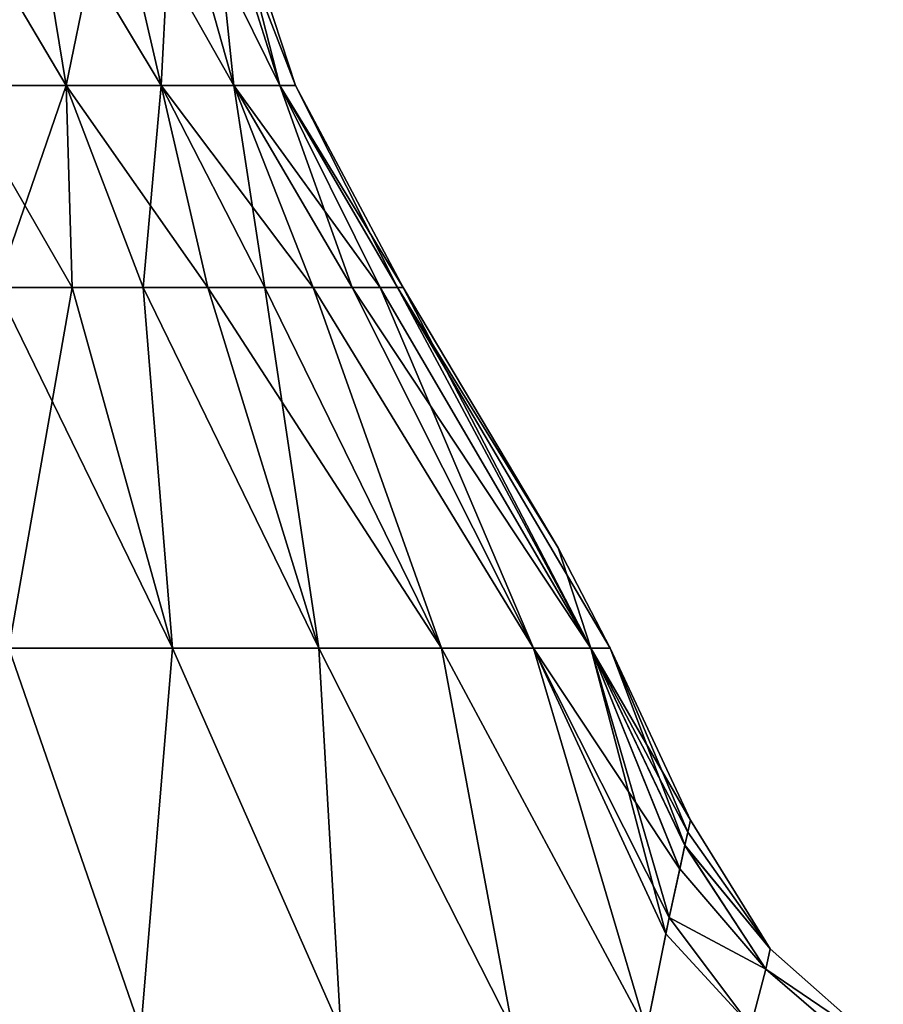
# Model space of a CAD drawing. Header units: millimetres. Extents: x -110 to 119, y -127 to 212.
# Tile 156 of 186: x 3 to 16, y 87 to 102. Entities that reach past the tile are written whole.
import ezdxf

# ---------------------------------------------------------------- set-up
doc = ezdxf.new("R2010")
doc.units = ezdxf.units.MM
doc.header["$LTSCALE"] = 26.699852
for name, color, linetype in [('172', 7, 'CONTINUOUS'), ('173', 7, 'CONTINUOUS'), ('177', 7, 'CONTINUOUS'), ('178', 7, 'CONTINUOUS'), ('182', 7, 'CONTINUOUS'), ('183', 7, 'CONTINUOUS')]:
    doc.layers.add(name, color=color, linetype=linetype)

msp = doc.modelspace()

# ---------------------------------------------------------------- linework, layer by layer
at = {"layer": '172', "color": 7, "linetype": 'CONTINUOUS', "true_color": 0xa2afbf}
for points in [[(2.965, 103.998, 5.136), (1.535, 103.998, 5.728), (3.509, 100.664, 6.078), (2.965, 103.998, 5.136)], [(3.509, 100.664, 6.078), (1.535, 103.998, 5.728), (1.816, 100.664, 6.779), (3.509, 100.664, 6.078)], [(4.193, 103.998, 4.193), (2.965, 103.998, 5.136), (4.962, 100.664, 4.962), (4.193, 103.998, 4.193)], [(4.962, 100.664, 4.962), (2.965, 103.998, 5.136), (3.509, 100.664, 6.078), (4.962, 100.664, 4.962)], [(5.136, 103.998, 2.965), (4.193, 103.998, 4.193), (6.078, 100.664, 3.509), (5.136, 103.998, 2.965)], [(6.078, 100.664, 3.509), (4.193, 103.998, 4.193), (4.962, 100.664, 4.962), (6.078, 100.664, 3.509)], [(5.728, 103.998, 1.535), (5.136, 103.998, 2.965), (6.779, 100.664, 1.816), (5.728, 103.998, 1.535)], [(6.779, 100.664, 1.816), (5.136, 103.998, 2.965), (6.078, 100.664, 3.509), (6.779, 100.664, 1.816)], [(5.93, 103.998), (5.728, 103.998, 1.535), (7.018, 100.664), (5.93, 103.998)], [(7.018, 100.664), (5.728, 103.998, 1.535), (6.779, 100.664, 1.816), (7.018, 100.664)], [(3.509, 100.664, 6.078), (1.816, 100.664, 6.779), (3.601, 97.574, 7.886), (3.509, 100.664, 6.078)], [(3.601, 97.574, 7.886), (1.816, 100.664, 6.779), (2.442, 97.574, 8.318), (3.601, 97.574, 7.886)], [(4.962, 100.664, 4.962), (3.509, 100.664, 6.078), (5.677, 97.574, 6.552), (4.962, 100.664, 4.962)], [(5.677, 97.574, 6.552), (3.509, 100.664, 6.078), (4.687, 97.574, 7.293), (5.677, 97.574, 6.552)], [(4.687, 97.574, 7.293), (3.509, 100.664, 6.078), (3.601, 97.574, 7.886), (4.687, 97.574, 7.293)], [(6.078, 100.664, 3.509), (4.962, 100.664, 4.962), (7.293, 97.574, 4.687), (6.078, 100.664, 3.509)], [(7.293, 97.574, 4.687), (4.962, 100.664, 4.962), (6.552, 97.574, 5.677), (7.293, 97.574, 4.687)], [(6.552, 97.574, 5.677), (4.962, 100.664, 4.962), (5.677, 97.574, 6.552), (6.552, 97.574, 5.677)], [(6.779, 100.664, 1.816), (6.078, 100.664, 3.509), (8.318, 97.574, 2.442), (6.779, 100.664, 1.816)], [(8.318, 97.574, 2.442), (6.078, 100.664, 3.509), (7.886, 97.574, 3.601), (8.318, 97.574, 2.442)], [(7.886, 97.574, 3.601), (6.078, 100.664, 3.509), (7.293, 97.574, 4.687), (7.886, 97.574, 3.601)], [(7.018, 100.664), (6.779, 100.664, 1.816), (8.669, 97.574), (7.018, 100.664)], [(8.669, 97.574), (6.779, 100.664, 1.816), (8.581, 97.574, 1.234), (8.669, 97.574)], [(8.581, 97.574, 1.234), (6.779, 100.664, 1.816), (8.318, 97.574, 2.442), (8.581, 97.574, 1.234)]]:
    msp.add_3dface(points, dxfattribs=at)
at = {"layer": '173', "color": 7, "linetype": 'CONTINUOUS', "true_color": 0xa2afbf}
for points in [[(3.601, 97.574, 7.886), (2.442, 97.574, 8.318), (5.136, 92.051, 10.664), (3.601, 97.574, 7.886)], [(2.442, 97.574, 8.318), (2.634, 92.051, 11.539), (5.136, 92.051, 10.664), (2.442, 97.574, 8.318)], [(4.687, 97.574, 7.293), (3.601, 97.574, 7.886), (5.136, 92.051, 10.664), (4.687, 97.574, 7.293)], [(5.677, 97.574, 6.552), (4.687, 97.574, 7.293), (7.38, 92.051, 9.254), (5.677, 97.574, 6.552)], [(4.687, 97.574, 7.293), (5.136, 92.051, 10.664), (7.38, 92.051, 9.254), (4.687, 97.574, 7.293)], [(6.552, 97.574, 5.677), (5.677, 97.574, 6.552), (9.254, 92.051, 7.38), (6.552, 97.574, 5.677)], [(5.677, 97.574, 6.552), (7.38, 92.051, 9.254), (9.254, 92.051, 7.38), (5.677, 97.574, 6.552)], [(7.293, 97.574, 4.687), (6.552, 97.574, 5.677), (9.254, 92.051, 7.38), (7.293, 97.574, 4.687)], [(7.886, 97.574, 3.601), (7.293, 97.574, 4.687), (10.664, 92.051, 5.136), (7.886, 97.574, 3.601)], [(7.293, 97.574, 4.687), (9.254, 92.051, 7.38), (10.664, 92.051, 5.136), (7.293, 97.574, 4.687)], [(8.318, 97.574, 2.442), (7.886, 97.574, 3.601), (11.539, 92.051, 2.634), (8.318, 97.574, 2.442)], [(7.886, 97.574, 3.601), (10.664, 92.051, 5.136), (11.539, 92.051, 2.634), (7.886, 97.574, 3.601)], [(8.581, 97.574, 1.234), (8.318, 97.574, 2.442), (11.539, 92.051, 2.634), (8.581, 97.574, 1.234)], [(8.669, 97.574), (8.581, 97.574, 1.234), (11.04, 93.586), (8.669, 97.574)], [(8.581, 97.574, 1.234), (11.539, 92.051, 2.634), (11.836, 92.051), (8.581, 97.574, 1.234)], [(8.581, 97.574, 1.234), (11.836, 92.051), (11.04, 93.586), (8.581, 97.574, 1.234)], [(1.328, 86.2, 14.282), (4.653, 86.2, 13.568), (2.634, 92.051, 11.539), (1.328, 86.2, 14.282)], [(2.634, 92.051, 11.539), (4.653, 86.2, 13.568), (5.136, 92.051, 10.664), (2.634, 92.051, 11.539)], [(4.653, 86.2, 13.568), (7.716, 86.2, 12.091), (5.136, 92.051, 10.664), (4.653, 86.2, 13.568)], [(5.136, 92.051, 10.664), (7.716, 86.2, 12.091), (7.38, 92.051, 9.254), (5.136, 92.051, 10.664)], [(7.716, 86.2, 12.091), (10.346, 86.2, 9.935), (7.38, 92.051, 9.254), (7.716, 86.2, 12.091)], [(7.38, 92.051, 9.254), (10.346, 86.2, 9.935), (9.254, 92.051, 7.38), (7.38, 92.051, 9.254)], [(10.346, 86.2, 9.935), (12.394, 86.2, 7.22), (9.254, 92.051, 7.38), (10.346, 86.2, 9.935)], [(9.254, 92.051, 7.38), (12.394, 86.2, 7.22), (10.664, 92.051, 5.136), (9.254, 92.051, 7.38)], [(12.741, 87.923, 5.002), (12.901, 88.666, 3.564), (10.664, 92.051, 5.136), (12.741, 87.923, 5.002)], [(10.664, 92.051, 5.136), (12.901, 88.666, 3.564), (11.539, 92.051, 2.634), (10.664, 92.051, 5.136)], [(12.688, 87.672, 5.396), (12.741, 87.923, 5.002), (10.664, 92.051, 5.136), (12.688, 87.672, 5.396)], [(12.394, 86.2, 7.22), (12.688, 87.672, 5.396), (10.664, 92.051, 5.136), (12.394, 86.2, 7.22)], [(13.026, 89.231, 1.762), (13.066, 89.413), (11.539, 92.051, 2.634), (13.026, 89.231, 1.762)], [(11.539, 92.051, 2.634), (13.066, 89.413), (11.836, 92.051), (11.539, 92.051, 2.634)], [(12.981, 89.029, 2.562), (13.026, 89.231, 1.762), (11.539, 92.051, 2.634), (12.981, 89.029, 2.562)], [(12.901, 88.666, 3.564), (12.981, 89.029, 2.562), (11.539, 92.051, 2.634), (12.901, 88.666, 3.564)]]:
    msp.add_3dface(points, dxfattribs=at)
at = {"layer": '177', "color": 7, "linetype": 'CONTINUOUS', "true_color": 0xa2afbf}
for points in [[(1.535, 103.998, -5.728), (2.965, 103.998, -5.136), (1.816, 100.664, -6.779), (1.535, 103.998, -5.728)], [(1.816, 100.664, -6.779), (2.965, 103.998, -5.136), (3.509, 100.664, -6.078), (1.816, 100.664, -6.779)], [(2.965, 103.998, -5.136), (4.193, 103.998, -4.193), (3.509, 100.664, -6.078), (2.965, 103.998, -5.136)], [(3.509, 100.664, -6.078), (4.193, 103.998, -4.193), (4.962, 100.664, -4.962), (3.509, 100.664, -6.078)], [(4.193, 103.998, -4.193), (5.136, 103.998, -2.965), (4.962, 100.664, -4.962), (4.193, 103.998, -4.193)], [(4.962, 100.664, -4.962), (5.136, 103.998, -2.965), (6.078, 100.664, -3.509), (4.962, 100.664, -4.962)], [(5.136, 103.998, -2.965), (5.728, 103.998, -1.535), (6.078, 100.664, -3.509), (5.136, 103.998, -2.965)], [(5.728, 103.998, -1.535), (5.93, 103.998), (6.779, 100.664, -1.816), (5.728, 103.998, -1.535)], [(6.078, 100.664, -3.509), (5.728, 103.998, -1.535), (6.779, 100.664, -1.816), (6.078, 100.664, -3.509)], [(5.93, 103.998), (7.018, 100.664), (6.779, 100.664, -1.816), (5.93, 103.998)], [(1.816, 100.664, -6.779), (3.509, 100.664, -6.078), (2.442, 97.574, -8.318), (1.816, 100.664, -6.779)], [(2.442, 97.574, -8.318), (3.509, 100.664, -6.078), (3.601, 97.574, -7.886), (2.442, 97.574, -8.318)], [(3.509, 100.664, -6.078), (4.962, 100.664, -4.962), (4.687, 97.574, -7.293), (3.509, 100.664, -6.078)], [(3.601, 97.574, -7.886), (3.509, 100.664, -6.078), (4.687, 97.574, -7.293), (3.601, 97.574, -7.886)], [(4.687, 97.574, -7.293), (4.962, 100.664, -4.962), (5.677, 97.574, -6.552), (4.687, 97.574, -7.293)], [(4.962, 100.664, -4.962), (6.078, 100.664, -3.509), (6.552, 97.574, -5.677), (4.962, 100.664, -4.962)], [(5.677, 97.574, -6.552), (4.962, 100.664, -4.962), (6.552, 97.574, -5.677), (5.677, 97.574, -6.552)], [(6.078, 100.664, -3.509), (6.779, 100.664, -1.816), (7.886, 97.574, -3.601), (6.078, 100.664, -3.509)], [(6.552, 97.574, -5.677), (6.078, 100.664, -3.509), (7.293, 97.574, -4.687), (6.552, 97.574, -5.677)], [(7.293, 97.574, -4.687), (6.078, 100.664, -3.509), (7.886, 97.574, -3.601), (7.293, 97.574, -4.687)], [(6.779, 100.664, -1.816), (7.018, 100.664), (8.581, 97.574, -1.234), (6.779, 100.664, -1.816)], [(7.886, 97.574, -3.601), (6.779, 100.664, -1.816), (8.318, 97.574, -2.442), (7.886, 97.574, -3.601)], [(8.318, 97.574, -2.442), (6.779, 100.664, -1.816), (8.581, 97.574, -1.234), (8.318, 97.574, -2.442)], [(7.018, 100.664), (8.669, 97.574), (8.581, 97.574, -1.234), (7.018, 100.664)]]:
    msp.add_3dface(points, dxfattribs=at)
at = {"layer": '178', "color": 7, "linetype": 'CONTINUOUS', "true_color": 0xa2afbf}
for points in [[(2.442, 97.574, -8.318), (3.601, 97.574, -7.886), (2.634, 92.051, -11.539), (2.442, 97.574, -8.318)], [(3.601, 97.574, -7.886), (5.136, 92.051, -10.664), (2.634, 92.051, -11.539), (3.601, 97.574, -7.886)], [(3.601, 97.574, -7.886), (4.687, 97.574, -7.293), (5.136, 92.051, -10.664), (3.601, 97.574, -7.886)], [(4.687, 97.574, -7.293), (5.677, 97.574, -6.552), (7.38, 92.051, -9.254), (4.687, 97.574, -7.293)], [(4.687, 97.574, -7.293), (7.38, 92.051, -9.254), (5.136, 92.051, -10.664), (4.687, 97.574, -7.293)], [(5.677, 97.574, -6.552), (6.552, 97.574, -5.677), (7.38, 92.051, -9.254), (5.677, 97.574, -6.552)], [(6.552, 97.574, -5.677), (7.293, 97.574, -4.687), (9.254, 92.051, -7.38), (6.552, 97.574, -5.677)], [(6.552, 97.574, -5.677), (9.254, 92.051, -7.38), (7.38, 92.051, -9.254), (6.552, 97.574, -5.677)], [(7.293, 97.574, -4.687), (7.886, 97.574, -3.601), (10.664, 92.051, -5.136), (7.293, 97.574, -4.687)], [(7.293, 97.574, -4.687), (10.664, 92.051, -5.136), (9.254, 92.051, -7.38), (7.293, 97.574, -4.687)], [(7.886, 97.574, -3.601), (8.318, 97.574, -2.442), (10.664, 92.051, -5.136), (7.886, 97.574, -3.601)], [(8.318, 97.574, -2.442), (8.581, 97.574, -1.234), (11.539, 92.051, -2.634), (8.318, 97.574, -2.442)], [(8.318, 97.574, -2.442), (11.539, 92.051, -2.634), (10.664, 92.051, -5.136), (8.318, 97.574, -2.442)], [(8.581, 97.574, -1.234), (8.669, 97.574), (11.539, 92.051, -2.634), (8.581, 97.574, -1.234)], [(8.669, 97.574), (11.04, 93.586), (11.539, 92.051, -2.634), (8.669, 97.574)], [(11.04, 93.586), (11.836, 92.051), (11.539, 92.051, -2.634), (11.04, 93.586)], [(4.653, 86.2, -13.568), (1.328, 86.2, -14.282), (2.634, 92.051, -11.539), (4.653, 86.2, -13.568)], [(5.136, 92.051, -10.664), (4.653, 86.2, -13.568), (2.634, 92.051, -11.539), (5.136, 92.051, -10.664)], [(7.716, 86.2, -12.091), (4.653, 86.2, -13.568), (5.136, 92.051, -10.664), (7.716, 86.2, -12.091)], [(7.38, 92.051, -9.254), (7.716, 86.2, -12.091), (5.136, 92.051, -10.664), (7.38, 92.051, -9.254)], [(10.346, 86.2, -9.935), (7.716, 86.2, -12.091), (7.38, 92.051, -9.254), (10.346, 86.2, -9.935)], [(9.254, 92.051, -7.38), (10.346, 86.2, -9.935), (7.38, 92.051, -9.254), (9.254, 92.051, -7.38)], [(12.394, 86.2, -7.22), (10.346, 86.2, -9.935), (9.254, 92.051, -7.38), (12.394, 86.2, -7.22)], [(10.664, 92.051, -5.136), (12.394, 86.2, -7.22), (9.254, 92.051, -7.38), (10.664, 92.051, -5.136)], [(12.688, 87.673, -5.393), (12.394, 86.2, -7.22), (10.664, 92.051, -5.136), (12.688, 87.673, -5.393)], [(11.539, 92.051, -2.634), (12.688, 87.673, -5.393), (10.664, 92.051, -5.136), (11.539, 92.051, -2.634)], [(11.836, 92.051), (12.981, 89.03, -2.559), (11.539, 92.051, -2.634), (11.836, 92.051)], [(12.741, 87.924, -5), (12.688, 87.673, -5.393), (11.539, 92.051, -2.634), (12.741, 87.924, -5)], [(12.901, 88.667, -3.562), (12.741, 87.924, -5), (11.539, 92.051, -2.634), (12.901, 88.667, -3.562)], [(12.981, 89.03, -2.559), (12.901, 88.667, -3.562), (11.539, 92.051, -2.634), (12.981, 89.03, -2.559)], [(11.836, 92.051), (13.066, 89.413), (13.026, 89.232, -1.761), (11.836, 92.051)], [(12.981, 89.03, -2.559), (11.836, 92.051), (13.026, 89.232, -1.761), (12.981, 89.03, -2.559)]]:
    msp.add_3dface(points, dxfattribs=at)
at = {"layer": '182', "color": 7, "linetype": 'CONTINUOUS', "true_color": 0xa2afbf}
for points in [[(13.066, 89.413), (13.026, 89.231, 1.762), (12.981, 89.029, 2.562), (13.066, 89.413)], [(13.066, 89.413), (12.981, 89.029, 2.562), (14.286, 87.446, 0), (13.066, 89.413)], [(12.981, 89.029, 2.562), (12.901, 88.666, 3.564), (12.741, 87.923, 5.002), (12.981, 89.029, 2.562)], [(12.981, 89.029, 2.562), (12.741, 87.923, 5.002), (14.22, 87.134, 2.274), (12.981, 89.029, 2.562)], [(14.286, 87.446, 0), (12.981, 89.029, 2.562), (14.22, 87.134, 2.274), (14.286, 87.446, 0)], [(12.741, 87.923, 5.002), (12.688, 87.672, 5.396), (12.394, 86.2, 7.22), (12.741, 87.923, 5.002)], [(12.741, 87.923, 5.002), (12.394, 86.2, 7.22), (13.991, 86.26, 4.485), (12.741, 87.923, 5.002)], [(14.22, 87.134, 2.274), (12.741, 87.923, 5.002), (13.991, 86.26, 4.485), (14.22, 87.134, 2.274)], [(16.017, 85.911, 0), (14.286, 87.446, 0), (14.22, 87.134, 2.274), (16.017, 85.911, 0)], [(15.927, 85.663, 2.117), (14.22, 87.134, 2.274), (13.991, 86.26, 4.485), (15.927, 85.663, 2.117)], [(15.927, 85.663, 2.117), (16.017, 85.911, 0), (14.22, 87.134, 2.274), (15.927, 85.663, 2.117)]]:
    msp.add_3dface(points, dxfattribs=at)
at = {"layer": '183', "color": 7, "linetype": 'CONTINUOUS', "true_color": 0xa2afbf}
for points in [[(13.026, 89.232, -1.761), (13.066, 89.413), (14.286, 87.446, 0), (13.026, 89.232, -1.761)], [(12.981, 89.03, -2.559), (13.026, 89.232, -1.761), (14.286, 87.446, 0), (12.981, 89.03, -2.559)], [(12.901, 88.667, -3.562), (12.981, 89.03, -2.559), (14.22, 87.135, -2.272), (12.901, 88.667, -3.562)], [(12.981, 89.03, -2.559), (14.286, 87.446, 0), (14.22, 87.135, -2.272), (12.981, 89.03, -2.559)], [(12.741, 87.924, -5), (12.901, 88.667, -3.562), (14.22, 87.135, -2.272), (12.741, 87.924, -5)], [(12.688, 87.673, -5.393), (12.741, 87.924, -5), (13.991, 86.261, -4.483), (12.688, 87.673, -5.393)], [(13.991, 86.261, -4.483), (12.741, 87.924, -5), (14.22, 87.135, -2.272), (13.991, 86.261, -4.483)], [(12.394, 86.2, -7.22), (12.688, 87.673, -5.393), (13.991, 86.261, -4.483), (12.394, 86.2, -7.22)], [(14.286, 87.446, 0), (16.017, 85.911, 0), (14.22, 87.135, -2.272), (14.286, 87.446, 0)], [(15.927, 85.664, -2.115), (13.991, 86.261, -4.483), (14.22, 87.135, -2.272), (15.927, 85.664, -2.115)], [(16.017, 85.911, 0), (15.927, 85.664, -2.115), (14.22, 87.135, -2.272), (16.017, 85.911, 0)]]:
    msp.add_3dface(points, dxfattribs=at)

doc.saveas('drawing.dxf')
